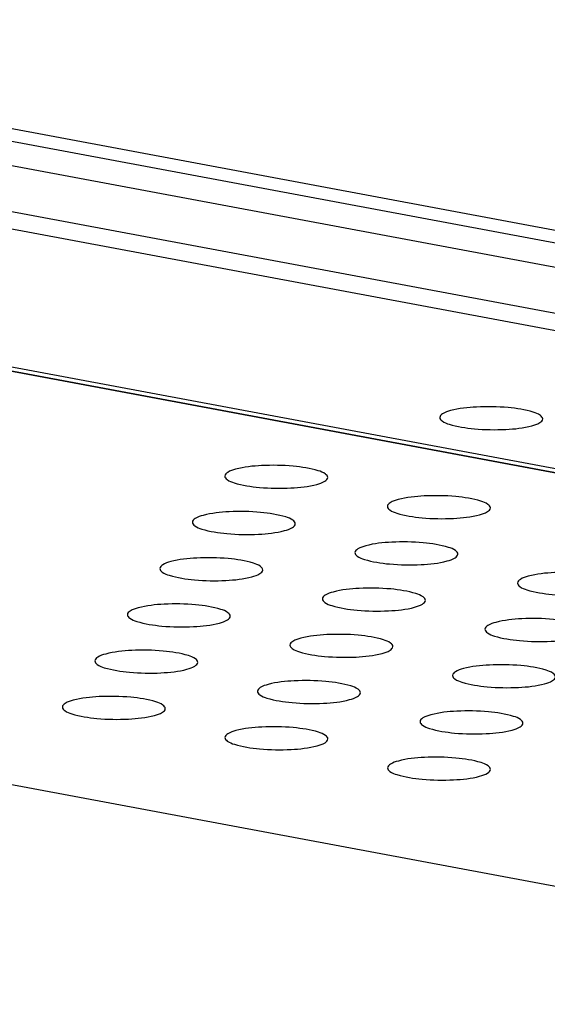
# Model space of a CAD drawing. Header units: millimetres. Extents: x 19192 to 20904, y 1507 to 2734.
# Tile 4 of 80: x 19326 to 19338, y 1728 to 1752. Entities that reach past the tile are written whole.
import ezdxf

# ---------------------------------------------------------------- set-up
doc = ezdxf.new("R2010")
doc.units = ezdxf.units.MM
doc.layers.add('02___PRT_ALL_AXES', color=7, linetype='Continuous')

msp = doc.modelspace()

# ---------------------------------------------------------------- linework, layer by layer
at = {"color": 7, "linetype": 'Continuous'}
for p, q in [((19195.237, 1773.695), (19608.061, 1696.492)), ((20024.58, 1618.28), (19194.439, 1773.526)), ((20024.249, 1617.752), (19194.108, 1772.998)), ((20025.196, 1616.457), (19192.996, 1772.088)), ((19193.209, 1771.633), (20025.409, 1616.002)), ((20066.845, 1604.783), (19284.294, 1751.135)), ((20066.848, 1604.79), (19284.328, 1751.136)), ((19284.539, 1751.202), (20066.879, 1604.889)), ((20063.704, 1595.328), (19262.454, 1745.177))]:
    msp.add_line(p, q, dxfattribs=at)
at = {"layer": '02___PRT_ALL_AXES', "color": 7, "linetype": 'Continuous'}
for points, knots in [([(19336.096, 1742.491), (19336.029, 1742.473), (19335.931, 1742.445), (19335.833, 1742.363), (19335.833, 1742.325)], [0, 0, 0, 0, 0.6489, 1, 1, 1, 1]), ([(19338.332, 1742.288), (19338.333, 1742.322), (19338.252, 1742.404), (19337.971, 1742.502), (19337.442, 1742.585), (19336.771, 1742.593), (19336.301, 1742.547), (19336.096, 1742.491)], [0, 0, 0, 0, 0.04474, 0.126624, 0.39482, 0.724745, 1, 1, 1, 1]), ([(19335.833, 1742.325), (19335.832, 1742.291), (19335.913, 1742.209), (19336.193, 1742.111), (19336.723, 1742.028), (19337.394, 1742.02), (19337.864, 1742.066), (19338.069, 1742.122)], [0, 0, 0, 0, 0.04474, 0.126624, 0.39482, 0.724745, 1, 1, 1, 1]), ([(19338.069, 1742.122), (19338.136, 1742.14), (19338.234, 1742.168), (19338.331, 1742.25), (19338.332, 1742.288)], [0, 0, 0, 0, 0.6489, 1, 1, 1, 1]), ([(19330.878, 1741.068), (19330.811, 1741.049), (19330.714, 1741.022), (19330.616, 1740.94), (19330.615, 1740.902)], [0, 0, 0, 0, 0.6489, 1, 1, 1, 1]), ([(19333.115, 1740.865), (19333.116, 1740.899), (19333.034, 1740.981), (19332.754, 1741.079), (19332.225, 1741.162), (19331.553, 1741.17), (19331.083, 1741.124), (19330.878, 1741.068)], [0, 0, 0, 0, 0.04474, 0.126624, 0.39482, 0.724745, 1, 1, 1, 1]), ([(19330.615, 1740.902), (19330.614, 1740.867), (19330.696, 1740.786), (19330.976, 1740.688), (19331.506, 1740.605), (19332.177, 1740.596), (19332.647, 1740.643), (19332.852, 1740.699)], [0, 0, 0, 0, 0.04474, 0.126624, 0.39482, 0.724745, 1, 1, 1, 1]), ([(19332.852, 1740.699), (19332.919, 1740.717), (19333.016, 1740.744), (19333.114, 1740.827), (19333.115, 1740.865)], [0, 0, 0, 0, 0.6489, 1, 1, 1, 1]), ([(19334.825, 1740.33), (19334.758, 1740.311), (19334.661, 1740.284), (19334.563, 1740.201), (19334.562, 1740.164)], [0, 0, 0, 0, 0.6489, 1, 1, 1, 1]), ([(19337.062, 1740.126), (19337.062, 1740.161), (19336.981, 1740.243), (19336.701, 1740.341), (19336.171, 1740.424), (19335.5, 1740.432), (19335.03, 1740.386), (19334.825, 1740.33)], [0, 0, 0, 0, 0.04474, 0.126624, 0.39482, 0.724745, 1, 1, 1, 1]), ([(19334.562, 1740.164), (19334.561, 1740.129), (19334.643, 1740.048), (19334.923, 1739.95), (19335.452, 1739.866), (19336.124, 1739.858), (19336.594, 1739.905), (19336.799, 1739.961)], [0, 0, 0, 0, 0.04474, 0.126624, 0.39482, 0.724745, 1, 1, 1, 1]), ([(19336.799, 1739.961), (19336.866, 1739.979), (19336.963, 1740.006), (19337.061, 1740.089), (19337.062, 1740.126)], [0, 0, 0, 0, 0.6489, 1, 1, 1, 1]), ([(19330.09, 1739.945), (19330.023, 1739.927), (19329.925, 1739.9), (19329.827, 1739.817), (19329.827, 1739.779)], [0, 0, 0, 0, 0.6489, 1, 1, 1, 1]), ([(19332.326, 1739.742), (19332.327, 1739.776), (19332.246, 1739.858), (19331.965, 1739.956), (19331.436, 1740.039), (19330.765, 1740.048), (19330.295, 1740.001), (19330.09, 1739.945)], [0, 0, 0, 0, 0.04474, 0.126624, 0.39482, 0.724745, 1, 1, 1, 1]), ([(19329.827, 1739.779), (19329.826, 1739.745), (19329.907, 1739.663), (19330.187, 1739.565), (19330.717, 1739.482), (19331.388, 1739.474), (19331.858, 1739.52), (19332.063, 1739.576)], [0, 0, 0, 0, 0.04474, 0.126624, 0.39482, 0.724745, 1, 1, 1, 1]), ([(19332.063, 1739.576), (19332.13, 1739.594), (19332.227, 1739.622), (19332.325, 1739.704), (19332.326, 1739.742)], [0, 0, 0, 0, 0.6489, 1, 1, 1, 1]), ([(19334.036, 1739.207), (19333.969, 1739.189), (19333.872, 1739.161), (19333.774, 1739.079), (19333.773, 1739.041)], [0, 0, 0, 0, 0.6489, 1, 1, 1, 1]), ([(19336.273, 1739.004), (19336.274, 1739.038), (19336.192, 1739.12), (19335.912, 1739.218), (19335.383, 1739.301), (19334.711, 1739.309), (19334.241, 1739.263), (19334.036, 1739.207)], [0, 0, 0, 0, 0.04474, 0.126624, 0.39482, 0.724745, 1, 1, 1, 1]), ([(19331.538, 1738.619), (19331.538, 1738.654), (19331.457, 1738.736), (19331.177, 1738.833), (19330.647, 1738.917), (19329.976, 1738.925), (19329.506, 1738.879), (19329.301, 1738.823)], [0, 0, 0, 0, 0.04474, 0.126624, 0.39482, 0.724745, 1, 1, 1, 1]), ([(19333.773, 1739.041), (19333.772, 1739.007), (19333.854, 1738.925), (19334.134, 1738.827), (19334.664, 1738.744), (19335.335, 1738.736), (19335.805, 1738.782), (19336.01, 1738.838)], [0, 0, 0, 0, 0.04474, 0.126624, 0.39482, 0.724745, 1, 1, 1, 1]), ([(19336.01, 1738.838), (19336.077, 1738.856), (19336.174, 1738.884), (19336.272, 1738.966), (19336.273, 1739.004)], [0, 0, 0, 0, 0.6489, 1, 1, 1, 1]), ([(19329.038, 1738.657), (19329.037, 1738.622), (19329.118, 1738.54), (19329.399, 1738.443), (19329.928, 1738.359), (19330.599, 1738.351), (19331.069, 1738.398), (19331.274, 1738.454)], [0, 0, 0, 0, 0.04474, 0.126624, 0.39482, 0.724745, 1, 1, 1, 1]), ([(19329.301, 1738.823), (19329.234, 1738.804), (19329.137, 1738.777), (19329.039, 1738.694), (19329.038, 1738.657)], [0, 0, 0, 0, 0.6489, 1, 1, 1, 1]), ([(19331.274, 1738.454), (19331.341, 1738.472), (19331.439, 1738.499), (19331.537, 1738.582), (19331.538, 1738.619)], [0, 0, 0, 0, 0.6489, 1, 1, 1, 1]), ([(19337.983, 1738.469), (19337.916, 1738.451), (19337.819, 1738.423), (19337.721, 1738.341), (19337.72, 1738.303)], [0, 0, 0, 0, 0.6489, 1, 1, 1, 1]), ([(19340.22, 1738.266), (19340.22, 1738.3), (19340.139, 1738.382), (19339.859, 1738.48), (19339.329, 1738.563), (19338.658, 1738.571), (19338.188, 1738.525), (19337.983, 1738.469)], [0, 0, 0, 0, 0.04474, 0.126624, 0.39482, 0.724745, 1, 1, 1, 1]), ([(19335.484, 1737.881), (19335.485, 1737.916), (19335.404, 1737.998), (19335.123, 1738.095), (19334.594, 1738.179), (19333.923, 1738.187), (19333.453, 1738.14), (19333.248, 1738.084)], [0, 0, 0, 0, 0.04474, 0.126624, 0.39482, 0.724745, 1, 1, 1, 1]), ([(19337.72, 1738.303), (19337.719, 1738.269), (19337.8, 1738.187), (19338.081, 1738.089), (19338.61, 1738.006), (19339.282, 1737.998), (19339.751, 1738.044), (19339.956, 1738.1)], [0, 0, 0, 0, 0.04474, 0.126624, 0.39482, 0.724745, 1, 1, 1, 1]), ([(19333.248, 1738.084), (19333.181, 1738.066), (19333.083, 1738.039), (19332.985, 1737.956), (19332.984, 1737.919)], [0, 0, 0, 0, 0.6489, 1, 1, 1, 1]), ([(19328.512, 1737.7), (19328.445, 1737.682), (19328.348, 1737.654), (19328.25, 1737.572), (19328.249, 1737.534)], [0, 0, 0, 0, 0.6489, 1, 1, 1, 1]), ([(19330.749, 1737.497), (19330.75, 1737.531), (19330.668, 1737.613), (19330.388, 1737.711), (19329.858, 1737.794), (19329.187, 1737.802), (19328.717, 1737.756), (19328.512, 1737.7)], [0, 0, 0, 0, 0.04474, 0.126624, 0.39482, 0.724745, 1, 1, 1, 1]), ([(19332.984, 1737.919), (19332.984, 1737.884), (19333.065, 1737.802), (19333.345, 1737.705), (19333.875, 1737.621), (19334.546, 1737.613), (19335.016, 1737.66), (19335.221, 1737.715)], [0, 0, 0, 0, 0.04474, 0.126624, 0.39482, 0.724745, 1, 1, 1, 1]), ([(19335.221, 1737.715), (19335.288, 1737.734), (19335.385, 1737.761), (19335.483, 1737.844), (19335.484, 1737.881)], [0, 0, 0, 0, 0.6489, 1, 1, 1, 1]), ([(19328.249, 1737.534), (19328.248, 1737.5), (19328.33, 1737.418), (19328.61, 1737.32), (19329.139, 1737.237), (19329.811, 1737.229), (19330.281, 1737.275), (19330.486, 1737.331)], [0, 0, 0, 0, 0.04474, 0.126624, 0.39482, 0.724745, 1, 1, 1, 1]), ([(19330.486, 1737.331), (19330.553, 1737.349), (19330.65, 1737.377), (19330.748, 1737.459), (19330.749, 1737.497)], [0, 0, 0, 0, 0.6489, 1, 1, 1, 1]), ([(19337.194, 1737.346), (19337.127, 1737.328), (19337.03, 1737.301), (19336.932, 1737.218), (19336.931, 1737.181)], [0, 0, 0, 0, 0.6489, 1, 1, 1, 1]), ([(19339.431, 1737.143), (19339.432, 1737.178), (19339.35, 1737.259), (19339.07, 1737.357), (19338.541, 1737.441), (19337.869, 1737.449), (19337.399, 1737.402), (19337.194, 1737.346)], [0, 0, 0, 0, 0.04474, 0.126624, 0.39482, 0.724745, 1, 1, 1, 1]), ([(19334.695, 1736.759), (19334.696, 1736.793), (19334.615, 1736.875), (19334.335, 1736.973), (19333.805, 1737.056), (19333.134, 1737.064), (19332.664, 1737.018), (19332.459, 1736.962)], [0, 0, 0, 0, 0.04474, 0.126624, 0.39482, 0.724745, 1, 1, 1, 1]), ([(19336.931, 1737.181), (19336.93, 1737.146), (19337.012, 1737.064), (19337.292, 1736.966), (19337.822, 1736.883), (19338.493, 1736.875), (19338.963, 1736.921), (19339.168, 1736.977)], [0, 0, 0, 0, 0.04474, 0.126624, 0.39482, 0.724745, 1, 1, 1, 1]), ([(19332.196, 1736.796), (19332.195, 1736.762), (19332.276, 1736.68), (19332.557, 1736.582), (19333.086, 1736.499), (19333.757, 1736.49), (19334.227, 1736.537), (19334.432, 1736.593)], [0, 0, 0, 0, 0.04474, 0.126624, 0.39482, 0.724745, 1, 1, 1, 1]), ([(19332.459, 1736.962), (19332.392, 1736.944), (19332.295, 1736.916), (19332.197, 1736.834), (19332.196, 1736.796)], [0, 0, 0, 0, 0.6489, 1, 1, 1, 1]), ([(19334.432, 1736.593), (19334.499, 1736.611), (19334.597, 1736.639), (19334.695, 1736.721), (19334.695, 1736.759)], [0, 0, 0, 0, 0.6489, 1, 1, 1, 1]), ([(19327.724, 1736.577), (19327.656, 1736.559), (19327.559, 1736.532), (19327.461, 1736.449), (19327.46, 1736.412)], [0, 0, 0, 0, 0.6489, 1, 1, 1, 1]), ([(19329.96, 1736.374), (19329.961, 1736.409), (19329.88, 1736.49), (19329.599, 1736.588), (19329.07, 1736.672), (19328.398, 1736.68), (19327.929, 1736.633), (19327.724, 1736.577)], [0, 0, 0, 0, 0.04474, 0.126624, 0.39482, 0.724745, 1, 1, 1, 1]), ([(19327.46, 1736.412), (19327.46, 1736.377), (19327.541, 1736.295), (19327.821, 1736.198), (19328.351, 1736.114), (19329.022, 1736.106), (19329.492, 1736.152), (19329.697, 1736.208)], [0, 0, 0, 0, 0.04474, 0.126624, 0.39482, 0.724745, 1, 1, 1, 1]), ([(19329.697, 1736.208), (19329.764, 1736.227), (19329.861, 1736.254), (19329.959, 1736.337), (19329.96, 1736.374)], [0, 0, 0, 0, 0.6489, 1, 1, 1, 1]), ([(19338.642, 1736.021), (19338.643, 1736.055), (19338.562, 1736.137), (19338.281, 1736.235), (19337.752, 1736.318), (19337.081, 1736.326), (19336.611, 1736.28), (19336.406, 1736.224)], [0, 0, 0, 0, 0.04474, 0.126624, 0.39482, 0.724745, 1, 1, 1, 1]), ([(19336.406, 1736.224), (19336.339, 1736.206), (19336.241, 1736.178), (19336.143, 1736.096), (19336.142, 1736.058)], [0, 0, 0, 0, 0.6489, 1, 1, 1, 1]), ([(19336.142, 1736.058), (19336.142, 1736.023), (19336.223, 1735.942), (19336.503, 1735.844), (19337.033, 1735.761), (19337.704, 1735.752), (19338.174, 1735.799), (19338.379, 1735.855)], [0, 0, 0, 0, 0.04474, 0.126624, 0.39482, 0.724745, 1, 1, 1, 1]), ([(19338.379, 1735.855), (19338.446, 1735.873), (19338.543, 1735.9), (19338.641, 1735.983), (19338.642, 1736.021)], [0, 0, 0, 0, 0.6489, 1, 1, 1, 1]), ([(19331.67, 1735.839), (19331.603, 1735.821), (19331.506, 1735.794), (19331.408, 1735.711), (19331.407, 1735.674)], [0, 0, 0, 0, 0.6489, 1, 1, 1, 1]), ([(19333.907, 1735.636), (19333.908, 1735.671), (19333.826, 1735.752), (19333.546, 1735.85), (19333.016, 1735.933), (19332.345, 1735.942), (19331.875, 1735.895), (19331.67, 1735.839)], [0, 0, 0, 0, 0.04474, 0.126624, 0.39482, 0.724745, 1, 1, 1, 1]), ([(19329.171, 1735.252), (19329.172, 1735.286), (19329.091, 1735.368), (19328.81, 1735.466), (19328.281, 1735.549), (19327.61, 1735.557), (19327.14, 1735.511), (19326.935, 1735.455)], [0, 0, 0, 0, 0.04474, 0.126624, 0.39482, 0.724745, 1, 1, 1, 1]), ([(19331.407, 1735.674), (19331.406, 1735.639), (19331.488, 1735.557), (19331.768, 1735.459), (19332.297, 1735.376), (19332.969, 1735.368), (19333.439, 1735.414), (19333.644, 1735.47)], [0, 0, 0, 0, 0.04474, 0.126624, 0.39482, 0.724745, 1, 1, 1, 1]), ([(19333.644, 1735.47), (19333.711, 1735.489), (19333.808, 1735.516), (19333.906, 1735.599), (19333.907, 1735.636)], [0, 0, 0, 0, 0.6489, 1, 1, 1, 1]), ([(19326.935, 1735.455), (19326.868, 1735.437), (19326.77, 1735.409), (19326.672, 1735.327), (19326.672, 1735.289)], [0, 0, 0, 0, 0.6489, 1, 1, 1, 1]), ([(19326.672, 1735.289), (19326.671, 1735.255), (19326.752, 1735.173), (19327.032, 1735.075), (19327.562, 1734.992), (19328.233, 1734.983), (19328.703, 1735.03), (19328.908, 1735.086)], [0, 0, 0, 0, 0.04474, 0.126624, 0.39482, 0.724745, 1, 1, 1, 1]), ([(19328.908, 1735.086), (19328.975, 1735.104), (19329.073, 1735.131), (19329.17, 1735.214), (19329.171, 1735.252)], [0, 0, 0, 0, 0.6489, 1, 1, 1, 1]), ([(19335.617, 1735.101), (19335.55, 1735.083), (19335.452, 1735.056), (19335.354, 1734.973), (19335.354, 1734.935)], [0, 0, 0, 0, 0.6489, 1, 1, 1, 1]), ([(19337.853, 1734.898), (19337.854, 1734.933), (19337.773, 1735.014), (19337.493, 1735.112), (19336.963, 1735.195), (19336.292, 1735.204), (19335.822, 1735.157), (19335.617, 1735.101)], [0, 0, 0, 0, 0.04474, 0.126624, 0.39482, 0.724745, 1, 1, 1, 1]), ([(19333.118, 1734.514), (19333.119, 1734.548), (19333.037, 1734.63), (19332.757, 1734.728), (19332.228, 1734.811), (19331.556, 1734.819), (19331.086, 1734.773), (19330.881, 1734.717)], [0, 0, 0, 0, 0.04474, 0.126624, 0.39482, 0.724745, 1, 1, 1, 1]), ([(19335.354, 1734.935), (19335.353, 1734.901), (19335.434, 1734.819), (19335.715, 1734.721), (19336.244, 1734.638), (19336.915, 1734.63), (19337.385, 1734.676), (19337.59, 1734.732)], [0, 0, 0, 0, 0.04474, 0.126624, 0.39482, 0.724745, 1, 1, 1, 1]), ([(19337.59, 1734.732), (19337.657, 1734.75), (19337.755, 1734.778), (19337.853, 1734.86), (19337.853, 1734.898)], [0, 0, 0, 0, 0.6489, 1, 1, 1, 1]), ([(19330.881, 1734.717), (19330.814, 1734.698), (19330.717, 1734.671), (19330.619, 1734.589), (19330.618, 1734.551)], [0, 0, 0, 0, 0.6489, 1, 1, 1, 1]), ([(19330.618, 1734.551), (19330.617, 1734.516), (19330.699, 1734.435), (19330.979, 1734.337), (19331.509, 1734.254), (19332.18, 1734.245), (19332.65, 1734.292), (19332.855, 1734.348)], [0, 0, 0, 0, 0.04474, 0.126624, 0.39482, 0.724745, 1, 1, 1, 1]), ([(19332.855, 1734.348), (19332.922, 1734.366), (19333.019, 1734.393), (19333.117, 1734.476), (19333.118, 1734.514)], [0, 0, 0, 0, 0.6489, 1, 1, 1, 1]), ([(19334.828, 1733.979), (19334.761, 1733.96), (19334.664, 1733.933), (19334.566, 1733.85), (19334.565, 1733.813)], [0, 0, 0, 0, 0.6489, 1, 1, 1, 1]), ([(19337.065, 1733.775), (19337.065, 1733.81), (19336.984, 1733.892), (19336.704, 1733.99), (19336.174, 1734.073), (19335.503, 1734.081), (19335.033, 1734.035), (19334.828, 1733.979)], [0, 0, 0, 0, 0.04474, 0.126624, 0.39482, 0.724745, 1, 1, 1, 1]), ([(19334.565, 1733.813), (19334.564, 1733.778), (19334.645, 1733.697), (19334.926, 1733.599), (19335.455, 1733.515), (19336.127, 1733.507), (19336.596, 1733.554), (19336.801, 1733.61)], [0, 0, 0, 0, 0.04474, 0.126624, 0.39482, 0.724745, 1, 1, 1, 1]), ([(19336.801, 1733.61), (19336.869, 1733.628), (19336.966, 1733.655), (19337.064, 1733.738), (19337.065, 1733.775)], [0, 0, 0, 0, 0.6489, 1, 1, 1, 1])]:
    msp.add_open_spline(points, degree=3, knots=knots, dxfattribs=at)

doc.saveas('drawing.dxf')
